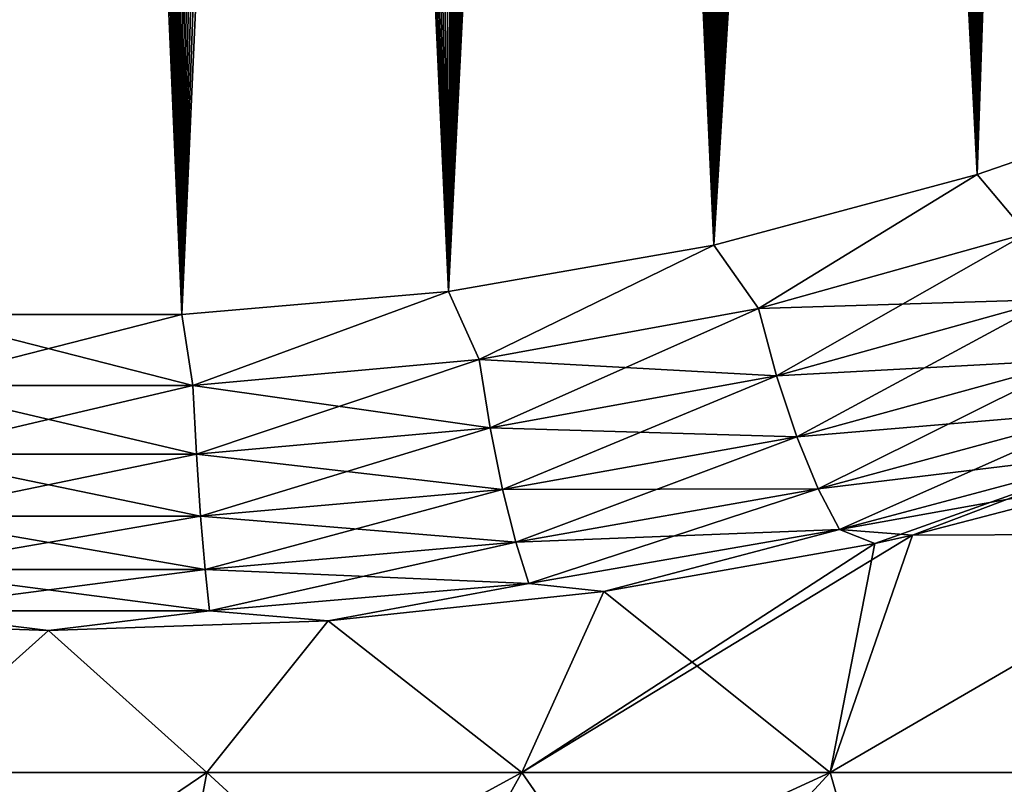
# Model space of a CAD drawing. Header units: metres. Extents: x -109 to 109, y -108 to 40.
# Tile 172 of 230: x 76.32 to 82.36, y -105.7 to -101.01. Entities that reach past the tile are written whole.
import ezdxf

# ---------------------------------------------------------------- set-up
doc = ezdxf.new("R2010")
doc.units = ezdxf.units.M
doc.layers.add('solid_K_24_42_17_000C74_XXXX', color=7, linetype='CONTINUOUS')

msp = doc.modelspace()

# ---------------------------------------------------------------- linework, layer by layer
at = {"layer": 'solid_K_24_42_17_000C74_XXXX'}
for points in [[(75.681244, -102.814331, -20.251242), (76.405571, -68.182953, -19.023493), (76.594582, -68.182961, -19.023493)], [(75.681244, -102.814331, -20.251242), (76.215759, -68.199432, -19.026066), (76.405571, -68.182953, -19.023493)], [(75.681244, -102.814331, -20.251242), (76.594582, -68.182961, -19.023493), (76.784386, -68.199455, -19.026068)], [(75.681244, -102.814331, -20.251242), (76.784386, -68.199455, -19.026068), (76.976753, -68.233284, -19.031321)], [(77.318756, -102.814331, 20.251242), (76.215614, -68.199455, 19.026068), (76.023247, -68.233284, 19.031321)], [(77.318756, -102.814331, 20.251242), (76.405418, -68.182961, 19.023493), (76.215614, -68.199455, 19.026068)], [(77.318756, -102.814331, 20.251242), (76.594429, -68.182953, 19.023493), (76.405418, -68.182961, 19.023493)], [(77.318756, -102.814331, 20.251242), (76.784241, -68.199432, 19.026066), (76.594429, -68.182953, 19.023493)], [(77.318756, -102.814331, 20.251242), (76.976601, -68.233246, 19.031315), (76.784241, -68.199432, 19.026066)], [(75.681244, -102.814331, -20.251242), (76.976753, -68.233284, -19.031321), (77.173737, -68.285675, -19.039452)], [(77.31842, -102.814346, -20.251226), (75.681244, -102.814331, -20.251242), (77.173737, -68.285675, -19.039452)], [(75.68158, -102.814346, 20.251226), (77.318756, -102.814331, 20.251242), (75.826263, -68.285675, 19.039452)], [(77.318756, -102.814331, 20.251242), (76.023247, -68.233284, 19.031321), (75.826263, -68.285675, 19.039452)], [(77.318756, -102.814331, 20.251242), (77.173576, -68.285622, 19.039444), (76.976601, -68.233246, 19.031315)], [(77.318756, -102.814331, 20.251242), (77.376816, -68.358505, 19.050756), (77.173576, -68.285622, 19.039444)], [(77.31842, -102.814346, -20.251226), (77.173737, -68.285675, -19.039452), (77.376976, -68.358566, -19.050766)], [(77.31842, -102.814346, -20.251226), (77.376976, -68.358566, -19.050766), (77.588249, -68.454819, -19.065685)], [(77.318756, -102.814331, 20.251242), (78.953644, -102.673706, 20.395807), (77.376816, -68.358505, 19.050756)], [(78.953644, -102.673706, 20.395807), (77.588089, -68.454735, 19.065672), (77.376816, -68.358505, 19.050756)], [(77.31842, -102.814346, -20.251226), (77.588249, -68.454819, -19.065685), (77.80957, -68.578156, -19.084776)], [(78.953644, -102.673706, 20.395807), (77.809395, -68.578056, 19.084759), (77.588089, -68.454735, 19.065672)], [(77.31842, -102.814346, -20.251226), (77.80957, -68.578156, -19.084776), (78.042549, -68.732887, -19.108707)], [(78.953644, -102.673706, 20.395807), (78.042381, -68.732773, 19.108688), (77.809395, -68.578056, 19.084759)], [(77.31842, -102.814346, -20.251226), (78.042549, -68.732887, -19.108707), (78.287987, -68.923813, -19.138193)], [(78.953644, -102.673706, 20.395807), (78.287819, -68.923676, 19.138172), (78.042381, -68.732773, 19.108688)], [(77.31842, -102.814346, -20.251226), (78.287987, -68.923813, -19.138193), (78.546318, -69.156433, -19.174006)], [(78.953644, -102.673706, 20.395807), (78.546143, -69.156273, 19.173981), (78.287819, -68.923676, 19.138172)], [(77.31842, -102.814346, -20.251226), (78.546318, -69.156433, -19.174006), (78.817192, -69.435509, -19.216848)], [(78.953644, -102.673706, 20.395807), (78.817009, -69.43531, 19.216818), (78.546143, -69.156273, 19.173981)], [(78.953392, -102.673737, -20.395773), (77.31842, -102.814346, -20.251226), (78.817192, -69.435509, -19.216848)], [(78.953644, -102.673706, 20.395807), (79.09951, -69.765579, 19.267323), (78.817009, -69.43531, 19.216818)], [(78.953392, -102.673737, -20.395773), (78.817192, -69.435509, -19.216848), (79.099701, -69.765816, -19.267359)], [(78.953392, -102.673737, -20.395773), (79.099701, -69.765816, -19.267359), (79.245087, -69.951653, -19.295689)], [(78.953644, -102.673706, 20.395807), (80.581215, -102.38932, 20.686823), (79.09951, -69.765579, 19.267323)], [(80.581215, -102.38932, 20.686823), (79.244896, -69.951401, 19.295649), (79.09951, -69.765579, 19.267323)], [(78.953392, -102.673737, -20.395773), (79.245087, -69.951653, -19.295689), (79.393105, -70.152138, -19.326176)], [(80.581215, -102.38932, 20.686823), (79.392914, -70.151871, 19.326134), (79.244896, -69.951401, 19.295649)], [(78.953392, -102.673737, -20.395773), (79.393105, -70.152138, -19.326176), (79.543716, -70.367676, -19.3589)], [(80.581215, -102.38932, 20.686823), (79.543526, -70.367393, 19.358856), (79.392914, -70.151871, 19.326134)], [(78.953392, -102.673737, -20.395773), (79.543716, -70.367676, -19.3589), (79.6968, -70.599709, -19.393965)], [(80.581215, -102.38932, 20.686823), (79.696609, -70.599411, 19.393919), (79.543526, -70.367393, 19.358856)], [(78.953392, -102.673737, -20.395773), (79.6968, -70.599709, -19.393965), (79.852356, -70.847992, -19.431431)], [(80.581215, -102.38932, 20.686823), (79.852165, -70.847679, 19.431383), (79.696609, -70.599411, 19.393919)], [(78.953392, -102.673737, -20.395773), (79.852356, -70.847992, -19.431431), (80.010254, -71.114388, -19.471415)], [(80.581215, -102.38932, 20.686823), (80.010063, -71.114059, 19.471367), (79.852165, -70.847679, 19.431383)], [(78.953392, -102.673737, -20.395773), (80.010254, -71.114388, -19.471415), (80.170494, -71.398582, -19.513977)], [(80.581215, -102.38932, 20.686823), (80.170311, -71.398247, 19.513927), (80.010063, -71.114059, 19.471367)], [(78.953392, -102.673737, -20.395773), (80.170494, -71.398582, -19.513977), (80.332954, -71.702354, -19.559229)], [(80.581215, -102.38932, 20.686823), (80.332771, -71.702003, 19.559177), (80.170311, -71.398247, 19.513927)], [(78.953392, -102.673737, -20.395773), (80.332954, -71.702354, -19.559229), (80.497597, -72.025963, -19.607243)], [(80.581215, -102.38932, 20.686823), (80.497421, -72.025597, 19.607189), (80.332771, -71.702003, 19.559177)], [(80.581047, -102.389359, -20.686785), (78.953392, -102.673737, -20.395773), (80.497597, -72.025963, -19.607243)], [(80.581215, -102.38932, 20.686823), (80.664146, -72.370087, 19.658054), (80.497421, -72.025597, 19.607189)], [(80.581047, -102.389359, -20.686785), (80.497597, -72.025963, -19.607243), (80.66433, -72.370461, -19.65811)], [(80.581047, -102.389359, -20.686785), (80.66433, -72.370461, -19.65811), (80.833023, -72.737328, -19.711922)], [(80.581215, -102.38932, 20.686823), (82.19519, -101.954964, 21.127884), (80.664146, -72.370087, 19.658054)], [(82.19519, -101.954964, 21.127884), (80.832855, -72.736946, 19.711866), (80.664146, -72.370087, 19.658054)], [(80.581047, -102.389359, -20.686785), (80.833023, -72.737328, -19.711922), (81.003662, -73.126572, -19.768749)], [(82.19519, -101.954964, 21.127884), (81.003487, -73.126167, 19.76869), (80.832855, -72.736946, 19.711866)], [(80.581047, -102.389359, -20.686785), (81.003662, -73.126572, -19.768749), (81.176056, -73.540688, -19.828699)], [(82.19519, -101.954964, 21.127884), (81.175888, -73.540276, 19.82864), (81.003487, -73.126167, 19.76869)], [(80.581047, -102.389359, -20.686785), (81.176056, -73.540688, -19.828699), (81.350204, -73.979164, -19.891829)], [(82.19519, -101.954964, 21.127884), (81.350044, -73.978752, 19.891769), (81.175888, -73.540276, 19.82864)], [(80.581047, -102.389359, -20.686785), (81.350204, -73.979164, -19.891829), (81.467163, -74.286469, -19.935732)], [(82.19519, -101.954964, 21.127884), (81.467003, -74.286041, 19.935671), (81.350044, -73.978752, 19.891769)], [(80.581047, -102.389359, -20.686785), (81.467163, -74.286469, -19.935732), (81.58477, -74.606178, -19.981115)], [(82.19519, -101.954964, 21.127884), (81.58461, -74.605751, 19.981054), (81.467003, -74.286041, 19.935671)], [(80.581047, -102.389359, -20.686785), (81.58477, -74.606178, -19.981115), (81.703049, -74.937737, -20.027988)], [(82.19519, -101.954964, 21.127884), (81.702896, -74.937302, 20.027927), (81.58461, -74.605751, 19.981054)], [(80.581047, -102.389359, -20.686785), (81.703049, -74.937737, -20.027988), (81.821892, -75.282333, -20.076376)], [(82.19519, -101.954964, 21.127884), (81.821747, -75.281898, 20.076315), (81.702896, -74.937302, 20.027927)], [(80.581047, -102.389359, -20.686785), (81.821892, -75.282333, -20.076376), (81.941185, -75.641037, -20.126301)], [(82.19519, -101.954964, 21.127884), (81.94104, -75.640594, 20.12624), (81.821747, -75.281898, 20.076315)], [(80.581047, -102.389359, -20.686785), (81.941185, -75.641037, -20.126301), (82.06102, -76.012901, -20.177774)], [(82.19519, -101.954964, 21.127884), (82.060883, -76.012459, 20.177713), (81.94104, -75.640594, 20.12624)], [(80.581047, -102.389359, -20.686785), (82.06102, -76.012901, -20.177774), (82.181297, -76.39875, -20.23081)], [(82.19519, -101.954964, 21.127884), (82.18116, -76.3983, 20.230749), (82.060883, -76.012459, 20.177713)], [(82.195099, -101.954994, -21.127853), (80.581047, -102.389359, -20.686785), (82.181297, -76.39875, -20.23081)], [(82.19519, -101.954964, 21.127884), (82.301697, -76.799568, 20.285353), (82.18116, -76.3983, 20.230749)], [(82.195099, -101.954994, -21.127853), (82.181297, -76.39875, -20.23081), (82.301826, -76.800018, -20.285414)], [(82.195099, -101.954994, -21.127853), (82.301826, -76.800018, -20.285414), (82.422638, -77.216652, -20.3416)], [(82.19519, -101.954964, 21.127884), (82.994637, -101.678772, 21.406197), (82.301697, -76.799568, 20.285353)], [(82.994637, -101.678772, 21.406197), (82.422508, -77.216202, 20.341541), (82.301697, -76.799568, 20.285353)], [(82.195099, -101.954994, -21.127853), (82.422638, -77.216652, -20.3416), (82.543747, -77.648247, -20.399384)], [(82.195099, -101.954994, -21.127853), (82.543747, -77.648247, -20.399384), (82.664925, -78.096474, -20.458746)], [(82.195099, -101.954994, -21.127853), (82.664925, -78.096474, -20.458746), (82.786003, -78.562515, -20.51968)], [(82.195099, -101.954994, -21.127853), (82.786003, -78.562515, -20.51968), (82.876892, -78.922821, -20.566435)], [(82.195099, -101.954994, -21.127853), (82.876892, -78.922821, -20.566435), (82.967735, -79.292931, -20.614079)], [(82.994576, -101.678795, -21.406174), (82.195099, -101.954994, -21.127853), (82.967735, -79.292931, -20.614079)], [(82.500626, -102.316986, -21.194031), (82.195099, -101.954994, -21.127853), (82.994576, -101.678795, -21.406174)], [(82.500626, -102.316986, 21.194031), (82.994637, -101.678772, 21.406197), (82.19519, -101.954964, 21.127884)], [(80.854225, -102.777428, -20.716364), (80.581047, -102.389359, -20.686785), (82.195099, -101.954994, -21.127853)], [(80.854218, -102.777428, 20.716362), (82.19519, -101.954964, 21.127884), (80.581215, -102.38932, 20.686823)], [(80.854218, -102.777428, 20.716362), (82.500626, -102.316986, 21.194031), (82.19519, -101.954964, 21.127884)], [(82.500626, -102.316986, -21.194031), (80.854225, -102.777428, -20.716364), (82.195099, -101.954994, -21.127853)], [(82.650032, -102.721336, 21.109089), (82.500626, -102.316986, 21.194031), (80.854218, -102.777428, 20.716362)], [(80.965195, -103.189323, -20.611195), (80.854225, -102.777428, -20.716364), (82.500626, -102.316986, -21.194031)], [(82.650032, -102.721336, -21.109089), (80.965195, -103.189323, -20.611195), (82.500626, -102.316986, -21.194031)], [(79.140831, -103.090828, -20.388363), (78.953392, -102.673737, -20.395773), (80.581047, -102.389359, -20.686785)], [(79.140831, -103.090828, 20.388363), (80.581215, -102.38932, 20.686823), (78.953644, -102.673706, 20.395807)], [(79.140831, -103.090828, 20.388363), (80.854218, -102.777428, 20.716362), (80.581215, -102.38932, 20.686823)], [(80.854225, -102.777428, -20.716364), (79.140831, -103.090828, -20.388363), (80.581047, -102.389359, -20.686785)], [(77.385109, -103.24958, -20.221329), (77.31842, -102.814346, -20.251226), (78.953392, -102.673737, -20.395773)], [(77.385109, -103.24958, 20.221329), (78.953644, -102.673706, 20.395807), (77.318756, -102.814331, 20.251242)], [(77.385109, -103.24958, 20.221329), (79.140831, -103.090828, 20.388363), (78.953644, -102.673706, 20.395807)], [(79.140831, -103.090828, -20.388363), (77.385109, -103.24958, -20.221329), (78.953392, -102.673737, -20.395773)], [(80.965187, -103.189323, 20.611193), (82.650032, -102.721336, 21.109089), (80.854218, -102.777428, 20.716362)], [(82.817764, -103.089043, 20.936758), (82.650032, -102.721336, 21.109089), (80.965187, -103.189323, 20.611193)], [(81.089188, -103.563919, -20.417965), (80.965195, -103.189323, -20.611195), (82.650032, -102.721336, -21.109089)], [(82.817764, -103.089043, -20.936758), (81.089188, -103.563919, -20.417965), (82.650032, -102.721336, -21.109089)], [(75.614891, -103.24958, -20.221329), (75.681244, -102.814331, -20.251242), (77.31842, -102.814346, -20.251226)], [(77.385109, -103.24958, -20.221329), (75.614891, -103.24958, -20.221329), (77.31842, -102.814346, -20.251226)], [(75.614891, -103.24958, 20.221329), (77.385109, -103.24958, 20.221329), (75.68158, -102.814346, 20.251226)], [(77.385109, -103.24958, 20.221329), (77.318756, -102.814331, 20.251242), (75.68158, -102.814346, 20.251226)], [(79.209229, -103.508072, -20.268925), (79.140831, -103.090828, -20.388363), (80.854225, -102.777428, -20.716364)], [(80.965187, -103.189323, 20.611193), (80.854218, -102.777428, 20.716362), (79.140831, -103.090828, 20.388363)], [(80.965195, -103.189323, -20.611195), (79.209229, -103.508072, -20.268925), (80.854225, -102.777428, -20.716364)], [(77.408218, -103.669601, -20.094501), (77.385109, -103.24958, -20.221329), (79.140831, -103.090828, -20.388363)], [(79.209221, -103.508072, 20.268925), (79.140831, -103.090828, 20.388363), (77.385109, -103.24958, 20.221329)], [(79.209229, -103.508072, -20.268925), (77.408218, -103.669601, -20.094501), (79.140831, -103.090828, -20.388363)], [(79.209221, -103.508072, 20.268925), (80.965187, -103.189323, 20.611193), (79.140831, -103.090828, 20.388363)], [(81.089188, -103.563919, 20.417965), (82.817764, -103.089043, 20.936758), (80.965187, -103.189323, 20.611193)], [(81.220245, -103.883133, -20.146004), (81.089188, -103.563919, -20.417965), (82.817764, -103.089043, -20.936758)], [(82.995735, -103.402344, 20.685358), (82.817764, -103.089043, 20.936758), (81.089188, -103.563919, 20.417965)], [(82.995735, -103.402344, -20.685358), (81.220245, -103.883133, -20.146004), (82.817764, -103.089043, -20.936758)], [(81.089188, -103.563919, 20.417965), (80.965187, -103.189323, 20.611193), (79.209221, -103.508072, 20.268925)], [(79.285408, -103.88755, -20.061007), (79.209229, -103.508072, -20.268925), (80.965195, -103.189323, -20.611195)], [(81.089188, -103.563919, -20.417965), (79.285408, -103.88755, -20.061007), (80.965195, -103.189323, -20.611195)], [(75.591782, -103.669601, -20.094501), (75.614891, -103.24958, -20.221329), (77.385109, -103.24958, -20.221329)], [(77.408218, -103.669601, -20.094501), (75.591782, -103.669601, -20.094501), (77.385109, -103.24958, -20.221329)], [(75.591782, -103.669601, 20.094501), (77.408218, -103.669601, 20.094501), (75.614891, -103.24958, 20.221329)], [(77.408218, -103.669601, 20.094501), (77.385109, -103.24958, 20.221329), (75.614891, -103.24958, 20.221329)], [(77.408218, -103.669601, 20.094501), (79.209221, -103.508072, 20.268925), (77.385109, -103.24958, 20.221329)], [(81.220245, -103.883133, 20.146004), (82.995735, -103.402344, 20.685358), (81.089188, -103.563919, 20.417965)], [(81.352013, -104.131561, -19.808432), (81.220245, -103.883133, -20.146004), (82.995735, -103.402344, -20.685358)], [(83.175354, -103.646133, 20.367018), (82.995735, -103.402344, 20.685358), (81.220245, -103.883133, 20.146004)], [(83.175354, -103.646133, -20.367018), (81.352013, -104.131561, -19.808432), (82.995735, -103.402344, -20.685358)], [(77.433922, -104.051613, -19.878992), (77.408218, -103.669601, -20.094501), (79.209229, -103.508072, -20.268925)], [(79.2854, -103.88755, 20.061007), (79.209221, -103.508072, 20.268925), (77.408218, -103.669601, 20.094501)], [(79.285408, -103.88755, -20.061007), (77.433922, -104.051613, -19.878992), (79.209229, -103.508072, -20.268925)], [(79.2854, -103.88755, 20.061007), (81.089188, -103.563919, 20.417965), (79.209221, -103.508072, 20.268925)], [(81.220245, -103.883133, 20.146004), (81.089188, -103.563919, 20.417965), (79.2854, -103.88755, 20.061007)], [(79.3657, -104.210945, -19.774645), (79.285408, -103.88755, -20.061007), (81.089188, -103.563919, -20.417965)], [(81.220245, -103.883133, -20.146004), (79.3657, -104.210945, -19.774645), (81.089188, -103.563919, -20.417965)], [(75.566078, -104.051613, -19.878992), (75.591782, -103.669601, -20.094501), (77.408218, -103.669601, -20.094501)], [(77.433922, -104.051613, -19.878992), (75.566078, -104.051613, -19.878992), (77.408218, -103.669601, -20.094501)], [(75.566078, -104.051613, 19.878992), (77.433922, -104.051613, 19.878992), (75.591782, -103.669601, 20.094501)], [(77.433922, -104.051613, 19.878992), (77.408218, -103.669601, 20.094501), (75.591782, -103.669601, 20.094501)], [(77.433922, -104.051613, 19.878992), (79.2854, -103.88755, 20.061007), (77.408218, -103.669601, 20.094501)], [(81.352013, -104.131561, 19.808432), (83.175354, -103.646133, 20.367018), (81.220245, -103.883133, 20.146004)], [(83.175354, -103.646133, -20.367018), (81.56823, -104.217415, -19.601814), (81.352013, -104.131561, -19.808432)], [(81.352013, -104.131561, 19.808432), (83.227829, -103.794853, 20.07766), (83.175354, -103.646133, 20.367018)], [(83.175354, -103.646133, -20.367018), (81.799316, -104.166443, -19.659431), (81.56823, -104.217415, -19.601814)], [(83.175354, -103.646133, -20.367018), (83.227829, -103.794853, -20.07766), (81.799316, -104.166443, -19.659431)], [(81.352013, -104.131561, 19.808432), (81.799316, -104.166443, 19.65943), (83.227829, -103.794853, 20.07766)], [(83.227829, -103.794853, -20.07766), (83.814247, -104.159546, -19.018608), (81.799316, -104.166443, -19.659431)], [(83.227829, -103.794853, 20.07766), (81.799316, -104.166443, 19.65943), (83.814232, -104.159546, 19.018614)], [(77.460976, -104.377174, -19.585203), (77.433922, -104.051613, -19.878992), (79.285408, -103.88755, -20.061007)], [(79.3657, -104.210945, 19.774645), (79.2854, -103.88755, 20.061007), (77.433922, -104.051613, 19.878992)], [(79.3657, -104.210945, -19.774645), (77.460976, -104.377174, -19.585203), (79.285408, -103.88755, -20.061007)], [(79.3657, -104.210945, 19.774645), (81.220245, -103.883133, 20.146004), (79.2854, -103.88755, 20.061007)], [(79.446236, -104.462654, -19.423655), (79.3657, -104.210945, -19.774645), (81.220245, -103.883133, -20.146004)], [(81.352013, -104.131561, 19.808432), (81.220245, -103.883133, 20.146004), (79.3657, -104.210945, 19.774645)], [(81.352013, -104.131561, -19.808432), (79.446236, -104.462654, -19.423655), (81.220245, -103.883133, -20.146004)], [(75.539024, -104.377174, -19.585203), (75.566078, -104.051613, -19.878992), (77.433922, -104.051613, -19.878992)], [(77.460976, -104.377174, -19.585203), (75.539024, -104.377174, -19.585203), (77.433922, -104.051613, -19.878992)], [(75.539024, -104.377174, 19.585203), (77.460976, -104.377174, 19.585203), (75.566078, -104.051613, 19.878992)], [(77.460976, -104.377174, 19.585203), (77.433922, -104.051613, 19.878992), (75.566078, -104.051613, 19.878992)], [(77.460976, -104.377174, 19.585203), (79.3657, -104.210945, 19.774645), (77.433922, -104.051613, 19.878992)], [(79.446236, -104.462654, 19.423655), (81.352013, -104.131561, 19.808432), (79.3657, -104.210945, 19.774645)], [(81.352013, -104.131561, -19.808432), (79.905296, -104.513222, -19.266232), (79.446236, -104.462654, -19.423655)], [(79.446236, -104.462654, 19.423655), (79.905296, -104.513222, 19.266232), (81.352013, -104.131561, 19.808432)], [(81.352013, -104.131561, -19.808432), (81.56823, -104.217415, -19.601814), (79.905296, -104.513222, -19.266232)], [(81.352013, -104.131561, 19.808432), (79.905296, -104.513222, 19.266232), (81.56823, -104.217415, 19.601814)], [(81.352013, -104.131561, 19.808432), (81.56823, -104.217415, 19.601814), (81.799316, -104.166443, 19.65943)], [(77.488075, -104.630585, -19.227312), (77.460976, -104.377174, -19.585203), (79.3657, -104.210945, -19.774645)], [(79.446236, -104.462654, 19.423655), (79.3657, -104.210945, 19.774645), (77.460976, -104.377174, 19.585203)], [(79.446236, -104.462654, -19.423655), (77.488075, -104.630585, -19.227312), (79.3657, -104.210945, -19.774645)], [(81.799316, -104.166443, -19.659431), (81.294228, -105.622948, -16.013844), (79.402718, -105.622948, -16.462139)], [(81.56823, -104.217415, -19.601814), (81.799316, -104.166443, -19.659431), (79.402718, -105.622948, -16.462139)], [(83.814247, -104.159546, -19.018608), (83.120903, -105.622948, -15.348987), (81.294228, -105.622948, -16.013844)], [(81.799316, -104.166443, -19.659431), (83.814247, -104.159546, -19.018608), (81.294228, -105.622948, -16.013844)], [(83.814232, -104.159546, 19.018614), (81.294228, -105.622948, 16.013844), (83.120903, -105.622948, 15.348987)], [(83.814232, -104.159546, 19.018614), (81.799316, -104.166443, 19.65943), (81.294228, -105.622948, 16.013844)], [(81.799316, -104.166443, 19.65943), (81.56823, -104.217415, 19.601814), (81.294228, -105.622948, 16.013844)], [(79.905296, -104.513222, -19.266232), (81.56823, -104.217415, -19.601814), (79.402718, -105.622948, -16.462139)], [(81.56823, -104.217415, 19.601814), (79.905296, -104.513222, 19.266232), (81.294228, -105.622948, 16.013844)], [(75.511925, -104.630585, -19.227312), (75.539024, -104.377174, -19.585203), (77.460976, -104.377174, -19.585203)], [(77.488075, -104.630585, -19.227312), (75.511925, -104.630585, -19.227312), (77.460976, -104.377174, -19.585203)], [(75.511925, -104.630585, 19.227312), (77.488075, -104.630585, 19.227312), (75.539024, -104.377174, 19.585203)], [(77.488075, -104.630585, 19.227312), (77.460976, -104.377174, 19.585203), (75.539024, -104.377174, 19.585203)], [(77.488075, -104.630585, 19.227312), (79.446236, -104.462654, 19.423655), (77.460976, -104.377174, 19.585203)], [(79.446236, -104.462654, -19.423655), (78.215134, -104.691612, -19.062881), (77.488075, -104.630585, -19.227312)], [(77.488075, -104.630585, 19.227312), (78.215134, -104.691612, 19.062881), (79.446236, -104.462654, 19.423655)], [(79.446236, -104.462654, -19.423655), (79.905296, -104.513222, -19.266232), (78.215134, -104.691612, -19.062881)], [(79.446236, -104.462654, 19.423655), (78.215134, -104.691612, 19.062881), (79.905296, -104.513222, 19.266232)], [(78.215134, -104.691612, -19.062881), (79.905296, -104.513222, -19.266232), (79.402718, -105.622948, -16.462139)], [(79.905296, -104.513222, 19.266232), (78.215134, -104.691612, 19.062881), (79.402718, -105.622948, 16.462139)], [(79.905296, -104.513222, 19.266232), (79.402718, -105.622948, 16.462139), (81.294228, -105.622948, 16.013844)], [(75.511925, -104.630585, -19.227312), (76.5, -104.751701, -18.994207), (74.784866, -104.691612, -19.062881)], [(75.511925, -104.630585, 19.227312), (74.784866, -104.691612, 19.062881), (76.5, -104.751701, 18.994207)], [(77.488075, -104.630585, -19.227312), (76.5, -104.751701, -18.994207), (75.511925, -104.630585, -19.227312)], [(75.511925, -104.630585, 19.227312), (76.5, -104.751701, 18.994207), (77.488075, -104.630585, 19.227312)], [(77.488075, -104.630585, -19.227312), (78.215134, -104.691612, -19.062881), (76.5, -104.751701, -18.994207)], [(77.488075, -104.630585, 19.227312), (76.5, -104.751701, 18.994207), (78.215134, -104.691612, 19.062881)], [(74.784866, -104.691612, -19.062881), (76.5, -104.751701, -18.994207), (75.528046, -105.622948, -16.687813)], [(76.5, -104.751701, 18.994207), (74.784866, -104.691612, 19.062881), (75.528046, -105.622948, 16.687813)], [(76.5, -104.751701, -18.994207), (78.215134, -104.691612, -19.062881), (77.471954, -105.622948, -16.687813)], [(78.215134, -104.691612, 19.062881), (76.5, -104.751701, 18.994207), (77.471954, -105.622948, 16.687813)], [(78.215134, -104.691612, -19.062881), (79.402718, -105.622948, -16.462139), (77.471954, -105.622948, -16.687813)], [(78.215134, -104.691612, 19.062881), (77.471954, -105.622948, 16.687813), (79.402718, -105.622948, 16.462139)], [(76.5, -104.751701, -18.994207), (77.471954, -105.622948, -16.687813), (75.528046, -105.622948, -16.687813)], [(76.5, -104.751701, 18.994207), (75.528046, -105.622948, 16.687813), (77.471954, -105.622948, 16.687813)], [(75.528046, -105.622948, -16.687813), (77.471954, -105.622948, -16.687813), (75.746925, -106.793419, -12.929766)], [(75.528046, -105.622948, 16.687813), (75.746925, -106.793419, 12.929766), (77.253075, -106.793419, 12.929766)], [(77.471954, -105.622948, 16.687813), (75.528046, -105.622948, 16.687813), (77.253075, -106.793419, 12.929766)], [(77.471954, -105.622948, -16.687813), (77.253075, -106.793419, -12.929766), (75.746925, -106.793419, -12.929766)], [(79.402718, -105.622948, -16.462139), (78.749039, -106.793419, -12.754913), (77.253075, -106.793419, -12.929766)], [(77.471954, -105.622948, -16.687813), (79.402718, -105.622948, -16.462139), (77.253075, -106.793419, -12.929766)], [(77.471954, -105.622948, 16.687813), (77.253075, -106.793419, 12.929766), (78.749039, -106.793419, 12.754913)], [(79.402718, -105.622948, 16.462139), (77.471954, -105.622948, 16.687813), (78.749039, -106.793419, 12.754913)], [(81.294228, -105.622948, -16.013844), (80.214584, -106.793419, -12.407572), (78.749039, -106.793419, -12.754913)], [(79.402718, -105.622948, -16.462139), (81.294228, -105.622948, -16.013844), (78.749039, -106.793419, -12.754913)], [(79.402718, -105.622948, 16.462139), (78.749039, -106.793419, 12.754913), (80.214584, -106.793419, 12.407572)], [(81.294228, -105.622948, 16.013844), (79.402718, -105.622948, 16.462139), (80.214584, -106.793419, 12.407572)], [(83.120903, -105.622948, -15.348987), (81.629898, -106.793419, -11.89244), (80.214584, -106.793419, -12.407572)], [(81.294228, -105.622948, -16.013844), (83.120903, -105.622948, -15.348987), (80.214584, -106.793419, -12.407572)], [(81.294228, -105.622948, 16.013844), (80.214584, -106.793419, 12.407572), (81.629898, -106.793419, 11.89244)], [(83.120903, -105.622948, 15.348987), (81.294228, -105.622948, 16.013844), (81.629898, -106.793419, 11.89244)], [(84.858047, -105.622948, -14.476562), (82.975838, -106.793419, -11.216482), (81.629898, -106.793419, -11.89244)], [(83.120903, -105.622948, -15.348987), (84.858047, -105.622948, -14.476562), (81.629898, -106.793419, -11.89244)], [(83.120903, -105.622948, 15.348987), (81.629898, -106.793419, 11.89244), (82.975838, -106.793419, 11.216482)]]:
    msp.add_3dface(points, dxfattribs=at)

doc.saveas('drawing.dxf')
